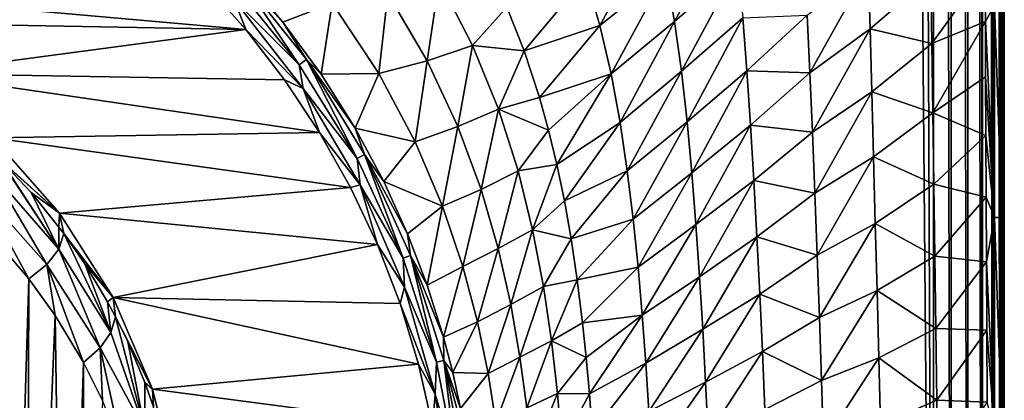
# Model space of a CAD drawing. Header units: metres. Extents: x -23 to 23, y -134 to 23.
# Tile 17 of 88: x 7.05 to 21.24, y -111.2 to -105.71. Entities that reach past the tile are written whole.
import ezdxf

# ---------------------------------------------------------------- set-up
doc = ezdxf.new("R2010")
doc.units = ezdxf.units.M
doc.layers.add('solid_509541_115_SW0003', color=7, linetype='CONTINUOUS')

msp = doc.modelspace()

# ---------------------------------------------------------------- linework, layer by layer
at = {"layer": 'solid_509541_115_SW0003'}
for points in [[(19.724436, -2.596628, 132), (20.217268, -123.999992, 132), (20.217272, 0, 132)], [(20.473284, -123.999992, 131.966675), (20.217272, 0, 132), (20.217268, -123.999992, 132)], [(20.473286, 0, 131.966675), (20.217272, 0, 132), (20.473284, -123.999992, 131.966675)], [(20.473286, 0, 131.966675), (20.473284, -123.999992, 131.966675), (20.712233, -123.999992, 131.868912)], [(20.473286, 0, 131.966675), (20.712233, -123.999992, 131.868912), (20.712234, 0, 131.868912)], [(20.712234, 0, 131.868912), (20.712233, -123.999992, 131.868912), (20.918192, -123.999992, 131.713242)], [(20.712234, 0, 131.868912), (20.918192, -123.999992, 131.713242), (20.918192, 0, 131.713242)], [(20.918192, 0, 131.713242), (20.923994, -123.999992, 131.707489), (21.077433, -123.999992, 131.510025)], [(20.918192, 0, 131.713242), (20.918192, -123.999992, 131.713242), (20.923994, -123.999992, 131.707489)], [(20.918192, 0, 131.713242), (21.077433, -123.999992, 131.510025), (21.077433, 0, 131.510025)], [(21.077433, 0, 131.510025), (21.083155, -123.999992, 131.500244), (21.179338, -123.999992, 131.272812)], [(21.077433, 0, 131.510025), (21.077433, -123.999992, 131.510025), (21.083155, -123.999992, 131.500244)], [(21.077433, 0, 131.510025), (21.179338, -123.999992, 131.272812), (21.179338, 0, 131.272812)], [(21.179338, 0, 131.272812), (21.217121, -123.999992, 131.017426), (21.217121, 0, 131.017426)], [(21.179338, 0, 131.272812), (21.183191, -123.999992, 131.25885), (21.217121, -123.999992, 131.017426)], [(21.179338, 0, 131.272812), (21.179338, -123.999992, 131.272812), (21.183191, -123.999992, 131.25885)], [(21.239952, -30.85285, 129.707092), (21.217121, 0, 131.017426), (21.217121, -123.999992, 131.017426)], [(19.724436, -2.596628, 132), (19.216677, -5.149261, 132), (20.217268, -123.999992, 132)], [(19.216677, -5.149261, 132), (-20.21727, -123.999992, 132), (20.217268, -123.999992, 132)], [(19.216677, -5.149261, 132), (18.380257, -7.613242, 132), (-20.21727, -123.999992, 132)], [(18.380257, -7.613242, 132), (17.229248, -9.947311, 132), (-20.21727, -123.999992, 132)], [(17.229248, -9.947311, 132), (15.783389, -12.111149, 132), (-20.21727, -123.999992, 132)], [(15.783389, -12.111149, 132), (14.067729, -14.067499, 132), (-20.21727, -123.999992, 132)], [(14.067729, -14.067499, 132), (12.110964, -15.783548, 132), (-20.21727, -123.999992, 132)], [(12.110964, -15.783548, 132), (9.947301, -17.229231, 132), (-20.21727, -123.999992, 132)], [(9.947301, -17.229231, 132), (7.613472, -18.380177, 132), (-20.21727, -123.999992, 132)], [(7.613472, -18.380177, 132), (5.148947, -19.216761, 132), (-20.21727, -123.999992, 132)], [(21.238661, -36.93581, 129.781235), (21.239952, -30.85285, 129.707092), (21.217121, -123.999992, 131.017426)], [(21.237926, -42.655266, 129.823303), (21.238661, -36.93581, 129.781235), (21.217121, -123.999992, 131.017426)], [(21.237677, -47.999996, 129.837677), (21.237926, -42.655266, 129.823303), (21.217121, -123.999992, 131.017426)], [(21.237677, -93.999947, 129.837677), (21.237677, -47.999996, 129.837677), (21.217121, -123.999992, 131.017426)], [(21.237623, -94.439117, 129.840698), (21.237677, -93.999947, 129.837677), (21.217121, -123.999992, 131.017426)], [(21.237471, -94.865753, 129.849487), (21.237623, -94.439117, 129.840698), (21.217121, -123.999992, 131.017426)], [(21.237421, -95.076363, 129.852402), (21.237471, -94.865753, 129.849487), (21.217121, -123.999992, 131.017426)], [(21.237473, -95.28791, 129.849442), (21.237421, -95.076363, 129.852402), (21.217121, -123.999992, 131.017426)], [(21.237566, -95.509949, 129.844025), (21.237473, -95.28791, 129.849442), (21.217121, -123.999992, 131.017426)], [(21.237631, -95.729553, 129.840347), (21.237566, -95.509949, 129.844025), (21.217121, -123.999992, 131.017426)], [(21.237747, -96.038254, 129.833664), (21.237631, -95.729553, 129.840347), (21.217121, -123.999992, 131.017426)], [(21.237951, -96.337624, 129.821976), (21.237747, -96.038254, 129.833664), (21.217121, -123.999992, 131.017426)], [(21.239046, -98.451195, 129.759048), (21.237951, -96.337624, 129.821976), (21.217121, -123.999992, 131.017426)], [(21.238766, -100.721764, 129.775131), (21.239046, -98.451195, 129.759048), (21.217121, -123.999992, 131.017426)], [(21.238537, -103.209557, 129.788284), (21.238766, -100.721764, 129.775131), (21.217121, -123.999992, 131.017426)], [(21.20583, -105.504692, 129.449783), (21.238537, -103.209557, 129.788284), (21.238552, -105.934441, 129.787476)], [(21.238552, -105.934441, 129.787476), (21.238537, -103.209557, 129.788284), (21.217121, -123.999992, 131.017426)], [(16.486006, -105.739296, 122.246132), (16.36253, -105.036346, 122.090874), (17.304169, -104.240814, 123.489075)], [(16.486006, -105.739296, 122.246132), (17.304169, -104.240814, 123.489075), (17.394821, -104.950272, 123.620651)], [(15.408568, -105.795776, 120.678413), (15.206525, -105.098122, 120.478859), (16.209185, -104.349731, 121.913239)], [(15.408568, -105.795776, 120.678413), (16.209185, -104.349731, 121.913239), (16.36253, -105.036346, 122.090874)], [(16.585693, -106.455963, 122.378769), (16.486006, -105.739296, 122.246132), (17.394821, -104.950272, 123.620651)], [(16.585693, -106.455963, 122.378769), (17.394821, -104.950272, 123.620651), (17.46876, -105.687332, 123.731926)], [(18.436535, -106.4795, 125.196747), (18.397106, -105.64991, 125.139236), (19.278513, -104.968491, 126.452713)], [(18.436535, -106.4795, 125.196747), (19.278513, -104.968491, 126.452713), (19.304453, -105.843849, 126.491562)], [(19.304453, -105.843849, 126.491562), (19.278513, -104.968491, 126.452713), (20.179758, -105.088326, 127.772041)], [(20.193661, -106.05584, 127.787933), (20.179758, -105.088326, 127.772041), (20.966349, -104.986977, 128.901199)], [(20.193661, -106.05584, 127.787933), (20.966349, -104.986977, 128.901199), (20.967455, -105.738029, 128.901443)], [(21.097332, -105.504059, 129.126541), (20.967455, -105.738029, 128.901443), (20.966349, -104.986977, 128.901199)], [(10.175216, -105.026802, 115.322014), (11.074463, -106.363434, 115.577736), (10.073412, -105.11972, 115.247879)], [(10.141359, -105.422607, 115.266594), (10.073412, -105.11972, 115.247879), (11.074463, -106.363434, 115.577736)], [(10.175216, -105.026802, 115.322014), (10.242654, -105.044571, 115.36367), (10.840636, -105.748581, 115.557495)], [(10.175216, -105.026802, 115.322014), (10.840636, -105.748581, 115.557495), (11.181159, -106.288429, 115.652634)], [(10.175216, -105.026802, 115.322014), (11.181159, -106.288429, 115.652634), (11.074463, -106.363434, 115.577736)], [(10.840636, -105.748581, 115.557495), (10.242654, -105.044571, 115.36367), (11.553625, -105.473671, 116.297112)], [(12.922994, -106.306023, 117.42392), (12.352423, -105.333145, 117.108208), (13.092979, -105.14801, 117.928543)], [(12.922994, -106.306023, 117.42392), (13.092979, -105.14801, 117.928543), (13.57679, -106.085289, 118.240738)], [(13.57679, -106.085289, 118.240738), (13.092979, -105.14801, 117.928543), (14.069334, -105.533775, 118.956192)], [(14.318476, -106.16172, 119.154205), (14.069334, -105.533775, 118.956192), (15.206525, -105.098122, 120.478859)], [(14.318476, -106.16172, 119.154205), (15.206525, -105.098122, 120.478859), (15.408568, -105.795776, 120.678413)], [(15.570874, -106.495804, 120.854645), (15.408568, -105.795776, 120.678413), (16.36253, -105.036346, 122.090874)], [(15.570874, -106.495804, 120.854645), (16.36253, -105.036346, 122.090874), (16.486006, -105.739296, 122.246132)], [(19.304453, -105.843849, 126.491562), (20.179758, -105.088326, 127.772041), (20.193661, -106.05584, 127.787933)], [(2.911768, -105.196587, 115.18499), (9.69511, -105.166496, 115.176926), (10.307411, -105.852974, 115.36087)], [(4.277817, -105.743111, 115.331429), (2.911768, -105.196587, 115.18499), (10.307411, -105.852974, 115.36087)], [(10.141359, -105.422607, 115.266594), (10.307411, -105.852974, 115.36087), (9.69511, -105.166496, 115.176926)], [(11.134945, -106.704117, 115.60907), (10.307411, -105.852974, 115.36087), (10.141359, -105.422607, 115.266594)], [(11.134945, -106.704117, 115.60907), (10.141359, -105.422607, 115.266594), (11.074463, -106.363434, 115.577736)], [(12.352423, -105.333145, 117.108208), (12.224862, -106.487549, 116.607483), (11.553625, -105.473671, 116.297112)], [(12.922994, -106.306023, 117.42392), (12.224862, -106.487549, 116.607483), (12.352423, -105.333145, 117.108208)], [(11.391528, -106.498909, 115.764328), (10.840636, -105.748581, 115.557495), (11.553625, -105.473671, 116.297112)], [(11.391528, -106.498909, 115.764328), (11.553625, -105.473671, 116.297112), (12.224862, -106.487549, 116.607483)], [(13.57679, -106.085289, 118.240738), (14.069334, -105.533775, 118.956192), (14.318476, -106.16172, 119.154205)], [(21.097332, -105.504059, 129.126541), (21.097542, -108.564003, 129.114426), (20.967455, -105.738029, 128.901443)], [(21.206041, -108.565781, 129.437668), (21.097542, -108.564003, 129.114426), (21.097332, -105.504059, 129.126541)], [(21.20583, -105.504692, 129.449783), (21.206041, -108.565781, 129.437668), (21.097332, -105.504059, 129.126541)], [(21.20583, -105.504692, 129.449783), (21.238552, -105.934441, 129.787476), (21.206041, -108.565781, 129.437668)], [(16.667162, -107.184143, 122.489502), (16.585693, -106.455963, 122.378769), (17.46876, -105.687332, 123.731926)], [(16.667162, -107.184143, 122.489502), (17.46876, -105.687332, 123.731926), (17.530367, -106.448914, 123.823593)], [(17.530367, -106.448914, 123.823593), (17.46876, -105.687332, 123.731926), (18.397106, -105.64991, 125.139236)], [(17.530367, -106.448914, 123.823593), (18.397106, -105.64991, 125.139236), (18.436535, -106.4795, 125.196747)], [(5.538721, -106.489479, 115.531418), (4.277817, -105.743111, 115.331429), (10.307411, -105.852974, 115.36087)], [(5.538721, -106.489479, 115.531418), (10.307411, -105.852974, 115.36087), (10.866887, -106.578918, 115.555382)], [(11.134945, -106.704117, 115.60907), (10.866887, -106.578918, 115.555382), (10.307411, -105.852974, 115.36087)], [(11.181159, -106.288429, 115.652634), (10.840636, -105.748581, 115.557495), (11.391528, -106.498909, 115.764328)], [(14.5401, -106.833237, 119.349388), (14.318476, -106.16172, 119.154205), (15.408568, -105.795776, 120.678413)], [(14.5401, -106.833237, 119.349388), (15.408568, -105.795776, 120.678413), (15.570874, -106.495804, 120.854645)], [(15.700835, -107.19545, 121.007088), (15.570874, -106.495804, 120.854645), (16.486006, -105.739296, 122.246132)], [(15.700835, -107.19545, 121.007088), (16.486006, -105.739296, 122.246132), (16.585693, -106.455963, 122.378769)], [(18.473072, -107.336349, 125.240486), (18.436535, -106.4795, 125.196747), (19.304453, -105.843849, 126.491562)], [(18.473072, -107.336349, 125.240486), (19.304453, -105.843849, 126.491562), (19.329609, -106.754723, 126.520439)], [(19.329609, -106.754723, 126.520439), (19.304453, -105.843849, 126.491562), (20.193661, -106.05584, 127.787933)], [(20.208103, -107.057999, 127.798767), (20.193661, -106.05584, 127.787933), (20.967455, -105.738029, 128.901443)], [(20.208103, -107.057999, 127.798767), (20.967455, -105.738029, 128.901443), (20.969612, -106.53595, 128.902161)], [(21.097542, -108.564003, 129.114426), (20.969612, -106.53595, 128.902161), (20.967455, -105.738029, 128.901443)], [(21.206041, -108.565781, 129.437668), (21.238552, -105.934441, 129.787476), (21.238781, -108.913422, 129.774338)], [(21.238781, -108.913422, 129.774338), (21.238552, -105.934441, 129.787476), (21.217121, -123.999992, 131.017426)], [(13.364902, -107.254387, 117.713539), (12.922994, -106.306023, 117.42392), (13.57679, -106.085289, 118.240738)], [(13.364902, -107.254387, 117.713539), (13.57679, -106.085289, 118.240738), (13.94992, -107.00502, 118.522461)], [(13.94992, -107.00502, 118.522461), (13.57679, -106.085289, 118.240738), (14.318476, -106.16172, 119.154205)], [(19.329609, -106.754723, 126.520439), (20.193661, -106.05584, 127.787933), (20.208103, -107.057999, 127.798767)], [(11.181159, -106.288429, 115.652634), (11.91098, -107.714386, 115.936127), (11.074463, -106.363434, 115.577736)], [(11.181159, -106.288429, 115.652634), (11.391528, -106.498909, 115.764328), (11.880972, -107.275749, 115.978615)], [(11.181159, -106.288429, 115.652634), (11.880972, -107.275749, 115.978615), (12.019527, -107.657387, 116.011566)], [(11.181159, -106.288429, 115.652634), (12.019527, -107.657387, 116.011566), (11.91098, -107.714386, 115.936127)], [(13.94992, -107.00502, 118.522461), (14.318476, -106.16172, 119.154205), (14.5401, -106.833237, 119.349388)], [(11.134945, -106.704117, 115.60907), (11.074463, -106.363434, 115.577736), (11.91098, -107.714386, 115.936127)], [(12.922994, -106.306023, 117.42392), (12.747488, -107.472061, 116.89817), (12.224862, -106.487549, 116.607483)], [(13.364902, -107.254387, 117.713539), (12.747488, -107.472061, 116.89817), (12.922994, -106.306023, 117.42392)], [(5.538721, -106.489479, 115.531418), (10.866887, -106.578918, 115.555382), (11.370594, -107.340172, 115.759361)], [(6.66297, -107.416977, 115.779945), (5.538721, -106.489479, 115.531418), (11.370594, -107.340172, 115.759361)], [(11.134945, -106.704117, 115.60907), (11.370594, -107.340172, 115.759361), (10.866887, -106.578918, 115.555382)], [(11.880972, -107.275749, 115.978615), (11.391528, -106.498909, 115.764328), (12.224862, -106.487549, 116.607483)], [(11.880972, -107.275749, 115.978615), (12.224862, -106.487549, 116.607483), (12.747488, -107.472061, 116.89817)], [(14.67188, -107.305328, 119.475853), (14.5401, -106.833237, 119.349388), (15.570874, -106.495804, 120.854645)], [(14.791877, -107.802261, 119.59903), (14.67188, -107.305328, 119.475853), (15.570874, -106.495804, 120.854645)], [(14.791877, -107.802261, 119.59903), (15.570874, -106.495804, 120.854645), (15.700835, -107.19545, 121.007088)], [(15.80534, -107.893242, 121.136391), (15.700835, -107.19545, 121.007088), (16.585693, -106.455963, 122.378769)], [(15.80534, -107.893242, 121.136391), (16.585693, -106.455963, 122.378769), (16.667162, -107.184143, 122.489502)], [(16.735258, -107.921967, 122.579872), (16.667162, -107.184143, 122.489502), (17.530367, -106.448914, 123.823593)], [(16.735258, -107.921967, 122.579872), (17.530367, -106.448914, 123.823593), (17.583378, -107.231628, 123.897034)], [(17.583378, -107.231628, 123.897034), (17.530367, -106.448914, 123.823593), (18.436535, -106.4795, 125.196747)], [(17.583378, -107.231628, 123.897034), (18.436535, -106.4795, 125.196747), (18.473072, -107.336349, 125.240486)], [(20.208103, -107.057999, 127.798767), (20.969612, -106.53595, 128.902161), (20.972881, -107.380775, 128.903442)], [(21.097542, -108.564003, 129.114426), (20.972881, -107.380775, 128.903442), (20.969612, -106.53595, 128.902161)], [(11.955409, -108.094719, 115.980743), (11.370594, -107.340172, 115.759361), (11.134945, -106.704117, 115.60907)], [(11.955409, -108.094719, 115.980743), (11.134945, -106.704117, 115.60907), (11.91098, -107.714386, 115.936127)], [(13.94992, -107.00502, 118.522461), (14.5401, -106.833237, 119.349388), (14.67188, -107.305328, 119.475853)], [(18.508099, -108.214409, 125.272324), (18.473072, -107.336349, 125.240486), (19.329609, -106.754723, 126.520439)], [(18.508099, -108.214409, 125.272324), (19.329609, -106.754723, 126.520439), (19.354761, -107.692871, 126.540688)], [(19.354761, -107.692871, 126.540688), (19.329609, -106.754723, 126.520439), (20.208103, -107.057999, 127.798767)], [(13.698621, -108.160065, 117.971001), (13.364902, -107.254387, 117.713539), (13.94992, -107.00502, 118.522461)], [(13.698621, -108.160065, 117.971001), (13.94992, -107.00502, 118.522461), (14.231474, -107.893211, 118.768761)], [(14.231474, -107.893211, 118.768761), (13.94992, -107.00502, 118.522461), (14.67188, -107.305328, 119.475853)], [(19.354761, -107.692871, 126.540688), (20.208103, -107.057999, 127.798767), (20.223154, -108.08387, 127.805389)], [(20.223154, -108.08387, 127.805389), (20.208103, -107.057999, 127.798767), (20.972881, -107.380775, 128.903442)], [(12.29527, -108.046455, 116.191208), (11.880972, -107.275749, 115.978615), (12.747488, -107.472061, 116.89817)], [(12.019527, -107.657387, 116.011566), (11.880972, -107.275749, 115.978615), (12.29527, -108.046455, 116.191208)], [(13.364902, -107.254387, 117.713539), (13.143035, -108.403587, 117.161919), (12.747488, -107.472061, 116.89817)], [(13.698621, -108.160065, 117.971001), (13.143035, -108.403587, 117.161919), (13.364902, -107.254387, 117.713539)], [(14.899845, -108.324509, 119.717232), (14.791877, -107.802261, 119.59903), (15.700835, -107.19545, 121.007088)], [(14.899845, -108.324509, 119.717232), (15.700835, -107.19545, 121.007088), (15.80534, -107.893242, 121.136391)], [(15.890492, -108.588753, 121.244148), (15.80534, -107.893242, 121.136391), (16.667162, -107.184143, 122.489502)], [(15.890492, -108.588753, 121.244148), (16.667162, -107.184143, 122.489502), (16.735258, -107.921967, 122.579872)], [(16.793882, -108.667809, 122.652023), (16.735258, -107.921967, 122.579872), (17.583378, -107.231628, 123.897034)], [(16.793882, -108.667809, 122.652023), (17.583378, -107.231628, 123.897034), (17.630724, -108.031868, 123.95414)], [(17.630724, -108.031868, 123.95414), (17.583378, -107.231628, 123.897034), (18.473072, -107.336349, 125.240486)], [(6.66297, -107.416977, 115.779945), (11.370594, -107.340172, 115.759361), (11.81659, -108.133057, 115.971817)], [(7.623193, -108.502922, 116.070915), (6.66297, -107.416977, 115.779945), (11.81659, -108.133057, 115.971817)], [(6.753714, -107.718048, 115.011696), (6.66297, -107.416977, 115.779945), (7.623193, -108.502922, 116.070915)], [(11.955409, -108.094719, 115.980743), (11.81659, -108.133057, 115.971817), (11.370594, -107.340172, 115.759361)], [(14.231474, -107.893211, 118.768761), (14.67188, -107.305328, 119.475853), (14.791877, -107.802261, 119.59903)], [(17.630724, -108.031868, 123.95414), (18.473072, -107.336349, 125.240486), (18.508099, -108.214409, 125.272324)], [(20.223154, -108.08387, 127.805389), (20.972881, -107.380775, 128.903442), (20.977175, -108.27224, 128.905212)], [(21.097542, -108.564003, 129.114426), (20.977175, -108.27224, 128.905212), (20.972881, -107.380775, 128.903442)], [(12.29527, -108.046455, 116.191208), (12.747488, -107.472061, 116.89817), (13.143035, -108.403587, 117.161919)], [(7.610879, -109.020592, 114.460739), (6.672565, -107.944878, 114.170471), (6.753714, -107.718048, 115.011696)], [(6.787425, -107.751694, 115.020714), (6.753714, -107.718048, 115.011696), (7.623193, -108.502922, 116.070915)], [(7.610879, -109.020592, 114.460739), (6.753714, -107.718048, 115.011696), (6.787425, -107.751694, 115.020714)], [(12.019527, -107.657387, 116.011566), (12.573532, -109.151161, 116.317741), (11.91098, -107.714386, 115.936127)], [(11.955409, -108.094719, 115.980743), (11.91098, -107.714386, 115.936127), (12.573532, -109.151161, 116.317741)], [(12.019527, -107.657387, 116.011566), (12.29527, -108.046455, 116.191208), (12.639297, -108.801041, 116.399162)], [(12.019527, -107.657387, 116.011566), (12.639297, -108.801041, 116.399162), (12.681574, -109.111328, 116.393791)], [(12.019527, -107.657387, 116.011566), (12.681574, -109.111328, 116.393791), (12.573532, -109.151161, 116.317741)], [(18.542215, -109.107437, 125.294289), (18.508099, -108.214409, 125.272324), (19.354761, -107.692871, 126.540688)], [(18.542215, -109.107437, 125.294289), (19.354761, -107.692871, 126.540688), (19.380142, -108.649773, 126.553795)], [(19.380142, -108.649773, 126.553795), (19.354761, -107.692871, 126.540688), (20.223154, -108.08387, 127.805389)], [(7.211496, -108.206749, 115.142639), (6.787425, -107.751694, 115.020714), (7.623193, -108.502922, 116.070915)], [(7.610879, -109.020592, 114.460739), (6.787425, -107.751694, 115.020714), (7.211496, -108.206749, 115.142639)], [(14.440804, -108.744003, 118.978409), (14.231474, -107.893211, 118.768761), (14.791877, -107.802261, 119.59903)], [(14.440804, -108.744003, 118.978409), (14.791877, -107.802261, 119.59903), (14.899845, -108.324509, 119.717232)], [(7.440731, -109.241982, 113.634499), (6.478205, -108.165703, 113.346336), (6.672565, -107.944878, 114.170471)], [(7.610879, -109.020592, 114.460739), (7.440731, -109.241982, 113.634499), (6.672565, -107.944878, 114.170471)], [(13.945701, -109.014893, 118.194122), (13.698621, -108.160065, 117.971001), (14.231474, -107.893211, 118.768761)], [(13.945701, -109.014893, 118.194122), (14.231474, -107.893211, 118.768761), (14.440804, -108.744003, 118.978409)], [(14.996183, -108.873886, 119.829086), (14.899845, -108.324509, 119.717232), (15.80534, -107.893242, 121.136391)], [(14.996183, -108.873886, 119.829086), (15.80534, -107.893242, 121.136391), (15.890492, -108.588753, 121.244148)], [(15.961332, -109.282318, 121.332649), (15.890492, -108.588753, 121.244148), (16.735258, -107.921967, 122.579872)], [(15.961332, -109.282318, 121.332649), (16.735258, -107.921967, 122.579872), (16.793882, -108.667809, 122.652023)], [(7.623193, -108.502922, 116.070915), (11.81659, -108.133057, 115.971817), (12.204417, -108.955551, 116.1922)], [(11.955409, -108.094719, 115.980743), (12.204417, -108.955551, 116.1922), (11.81659, -108.133057, 115.971817)], [(12.592441, -109.571899, 116.375717), (12.204417, -108.955551, 116.1922), (11.955409, -108.094719, 115.980743)], [(12.592441, -109.571899, 116.375717), (11.955409, -108.094719, 115.980743), (12.573532, -109.151161, 116.317741)], [(12.639297, -108.801041, 116.399162), (12.29527, -108.046455, 116.191208), (13.143035, -108.403587, 117.161919)], [(16.845785, -109.420197, 122.708542), (16.793882, -108.667809, 122.652023), (17.630724, -108.031868, 123.95414)], [(16.845785, -109.420197, 122.708542), (17.630724, -108.031868, 123.95414), (17.674381, -108.845871, 123.997185)], [(17.674381, -108.845871, 123.997185), (17.630724, -108.031868, 123.95414), (18.508099, -108.214409, 125.272324)], [(19.380142, -108.649773, 126.553795), (20.223154, -108.08387, 127.805389), (20.238626, -109.122719, 127.808678)], [(20.238626, -109.122719, 127.808678), (20.223154, -108.08387, 127.805389), (20.977175, -108.27224, 128.905212)], [(7.177814, -109.449219, 112.846596), (6.68509, -108.871933, 112.698776), (6.478205, -108.165703, 113.346336)], [(7.440731, -109.241982, 113.634499), (7.177814, -109.449219, 112.846596), (6.478205, -108.165703, 113.346336)], [(7.614234, -108.703247, 115.275673), (7.211496, -108.206749, 115.142639), (7.623193, -108.502922, 116.070915)], [(7.610879, -109.020592, 114.460739), (7.211496, -108.206749, 115.142639), (7.614234, -108.703247, 115.275673)], [(13.698621, -108.160065, 117.971001), (13.435344, -109.270432, 117.395416), (13.143035, -108.403587, 117.161919)], [(13.945701, -109.014893, 118.194122), (13.435344, -109.270432, 117.395416), (13.698621, -108.160065, 117.971001)], [(17.674381, -108.845871, 123.997185), (18.508099, -108.214409, 125.272324), (18.542215, -109.107437, 125.294289)], [(20.238626, -109.122719, 127.808678), (20.977175, -108.27224, 128.905212), (20.982416, -109.204529, 128.907532)], [(21.097542, -108.564003, 129.114426), (20.982416, -109.204529, 128.907532), (20.977175, -108.27224, 128.905212)], [(12.922579, -109.542244, 116.602905), (12.639297, -108.801041, 116.399162), (13.143035, -108.403587, 117.161919)], [(12.922579, -109.542244, 116.602905), (13.143035, -108.403587, 117.161919), (13.435344, -109.270432, 117.395416)], [(14.440804, -108.744003, 118.978409), (14.899845, -108.324509, 119.717232), (14.996183, -108.873886, 119.829086)], [(7.683172, -108.795799, 115.300476), (7.614234, -108.703247, 115.275673), (7.623193, -108.502922, 116.070915)], [(8.395885, -109.720863, 116.397263), (7.623193, -108.502922, 116.070915), (12.204417, -108.955551, 116.1922)], [(7.683172, -108.795799, 115.300476), (7.623193, -108.502922, 116.070915), (8.395885, -109.720863, 116.397263)], [(21.097542, -108.564003, 129.114426), (21.097874, -111.62484, 129.095413), (20.982416, -109.204529, 128.907532)], [(21.206371, -111.626907, 129.418655), (21.097874, -111.62484, 129.095413), (21.097542, -108.564003, 129.114426)], [(21.206041, -108.565781, 129.437668), (21.206371, -111.626907, 129.418655), (21.097542, -108.564003, 129.114426)], [(21.206041, -108.565781, 129.437668), (21.238781, -108.913422, 129.774338), (21.238947, -110.501495, 129.76474)], [(21.206041, -108.565781, 129.437668), (21.238947, -110.501495, 129.76474), (21.206371, -111.626907, 129.418655)], [(7.610879, -109.020592, 114.460739), (7.614234, -108.703247, 115.275673), (7.683172, -108.795799, 115.300476)], [(15.082969, -109.462311, 119.934944), (14.996183, -108.873886, 119.829086), (15.890492, -108.588753, 121.244148)], [(15.082969, -109.462311, 119.934944), (15.890492, -108.588753, 121.244148), (15.961332, -109.282318, 121.332649)], [(16.021566, -109.974777, 121.404694), (15.961332, -109.282318, 121.332649), (16.793882, -108.667809, 122.652023)], [(16.021566, -109.974777, 121.404694), (16.793882, -108.667809, 122.652023), (16.845785, -109.420197, 122.708542)], [(18.575348, -110.009331, 125.308495), (18.542215, -109.107437, 125.294289), (19.380142, -108.649773, 126.553795)], [(18.575348, -110.009331, 125.308495), (19.380142, -108.649773, 126.553795), (19.405539, -109.617119, 126.561256)], [(19.405539, -109.617119, 126.561256), (19.380142, -108.649773, 126.553795), (20.238626, -109.122719, 127.808678)], [(8.363265, -110.221596, 114.782188), (7.610879, -109.020592, 114.460739), (7.683172, -108.795799, 115.300476)], [(7.984354, -109.231583, 115.417244), (7.683172, -108.795799, 115.300476), (8.395885, -109.720863, 116.397263)], [(8.363265, -110.221596, 114.782188), (7.683172, -108.795799, 115.300476), (7.984354, -109.231583, 115.417244)], [(12.681574, -109.111328, 116.393791), (12.639297, -108.801041, 116.399162), (12.922579, -109.542244, 116.602905)], [(14.126497, -109.819626, 118.384224), (13.945701, -109.014893, 118.194122), (14.440804, -108.744003, 118.978409)], [(14.126497, -109.819626, 118.384224), (14.440804, -108.744003, 118.978409), (14.595763, -109.558388, 119.153389)], [(14.595763, -109.558388, 119.153389), (14.440804, -108.744003, 118.978409), (14.996183, -108.873886, 119.829086)], [(16.892492, -110.177765, 122.752274), (16.845785, -109.420197, 122.708542), (17.674381, -108.845871, 123.997185)], [(16.892492, -110.177765, 122.752274), (17.674381, -108.845871, 123.997185), (17.715324, -109.669861, 124.028664)], [(17.715324, -109.669861, 124.028664), (17.674381, -108.845871, 123.997185), (18.542215, -109.107437, 125.294289)], [(6.850163, -120.361488, 115.640694), (6.68509, -108.871933, 112.698776), (7.177814, -109.449219, 112.846596)], [(8.395885, -109.720863, 116.397263), (12.204417, -108.955551, 116.1922), (12.532263, -109.806137, 116.420113)], [(12.592441, -109.571899, 116.375717), (12.532263, -109.806137, 116.420113), (12.204417, -108.955551, 116.1922)], [(14.595763, -109.558388, 119.153389), (14.996183, -108.873886, 119.829086), (15.082969, -109.462311, 119.934944)], [(21.238947, -110.501495, 129.76474), (21.238781, -108.913422, 129.774338), (21.217121, -123.999992, 131.017426)], [(8.208069, -110.443672, 113.953392), (7.440731, -109.241982, 113.634499), (7.610879, -109.020592, 114.460739)], [(8.363265, -110.221596, 114.782188), (8.208069, -110.443672, 113.953392), (7.610879, -109.020592, 114.460739)], [(12.681574, -109.111328, 116.393791), (13.054772, -110.652771, 116.717606), (12.573532, -109.151161, 116.317741)], [(12.681574, -109.111328, 116.393791), (12.922579, -109.542244, 116.602905), (13.156826, -110.289886, 116.807426)], [(12.681574, -109.111328, 116.393791), (13.156826, -110.289886, 116.807426), (13.161168, -110.628723, 116.79496)], [(12.681574, -109.111328, 116.393791), (13.161168, -110.628723, 116.79496), (13.054772, -110.652771, 116.717606)], [(13.945701, -109.014893, 118.194122), (13.647513, -110.072258, 117.599121), (13.435344, -109.270432, 117.395416)], [(14.126497, -109.819626, 118.384224), (13.647513, -110.072258, 117.599121), (13.945701, -109.014893, 118.194122)], [(17.715324, -109.669861, 124.028664), (18.542215, -109.107437, 125.294289), (18.575348, -110.009331, 125.308495)], [(19.405539, -109.617119, 126.561256), (20.238626, -109.122719, 127.808678), (20.254141, -110.164619, 127.809486)], [(20.254141, -110.164619, 127.809486), (20.238626, -109.122719, 127.808678), (20.982416, -109.204529, 128.907532)], [(7.559002, -109.976669, 112.981651), (7.177814, -109.449219, 112.846596), (7.440731, -109.241982, 113.634499)], [(7.96834, -110.655792, 113.15554), (7.559002, -109.976669, 112.981651), (7.440731, -109.241982, 113.634499)], [(8.208069, -110.443672, 113.953392), (7.96834, -110.655792, 113.15554), (7.440731, -109.241982, 113.634499)], [(8.31502, -109.783241, 115.565056), (7.984354, -109.231583, 115.417244), (8.395885, -109.720863, 116.397263)], [(8.363265, -110.221596, 114.782188), (7.984354, -109.231583, 115.417244), (8.31502, -109.783241, 115.565056)], [(12.592441, -109.571899, 116.375717), (12.573532, -109.151161, 116.317741), (13.054772, -110.652771, 116.717606)], [(13.156826, -110.289886, 116.807426), (12.922579, -109.542244, 116.602905), (13.435344, -109.270432, 117.395416)], [(13.156826, -110.289886, 116.807426), (13.435344, -109.270432, 117.395416), (13.647513, -110.072258, 117.599121)], [(20.254141, -110.164619, 127.809486), (20.982416, -109.204529, 128.907532), (20.988436, -110.188553, 128.910294)], [(21.097874, -111.62484, 129.095413), (20.988436, -110.188553, 128.910294), (20.982416, -109.204529, 128.907532)], [(15.159923, -110.086624, 120.03241), (15.082969, -109.462311, 119.934944), (15.961332, -109.282318, 121.332649)], [(15.159923, -110.086624, 120.03241), (15.961332, -109.282318, 121.332649), (16.021566, -109.974777, 121.404694)], [(16.073444, -110.667221, 121.463379), (16.021566, -109.974777, 121.404694), (16.845785, -109.420197, 122.708542)], [(16.073444, -110.667221, 121.463379), (16.845785, -109.420197, 122.708542), (16.892492, -110.177765, 122.752274)], [(6.850163, -120.361488, 115.640694), (7.177814, -109.449219, 112.846596), (7.14819, -120.004593, 115.549309)], [(7.14819, -120.004593, 115.549309), (7.177814, -109.449219, 112.846596), (7.559002, -109.976669, 112.981651)], [(14.258641, -110.581635, 118.545273), (14.126497, -109.819626, 118.384224), (14.595763, -109.558388, 119.153389)], [(14.258641, -110.581635, 118.545273), (14.595763, -109.558388, 119.153389), (14.711425, -110.342339, 119.298065)], [(14.711425, -110.342339, 119.298065), (14.595763, -109.558388, 119.153389), (15.082969, -109.462311, 119.934944)], [(14.711425, -110.342339, 119.298065), (15.082969, -109.462311, 119.934944), (15.159923, -110.086624, 120.03241)], [(13.036791, -111.11338, 116.788208), (12.532263, -109.806137, 116.420113), (12.592441, -109.571899, 116.375717)], [(13.036791, -111.11338, 116.788208), (12.592441, -109.571899, 116.375717), (13.054772, -110.652771, 116.717606)], [(16.934469, -110.939224, 122.786148), (16.892492, -110.177765, 122.752274), (17.715324, -109.669861, 124.028664)], [(16.934469, -110.939224, 122.786148), (17.715324, -109.669861, 124.028664), (17.753672, -110.500145, 124.051132)], [(17.753672, -110.500145, 124.051132), (17.715324, -109.669861, 124.028664), (18.575348, -110.009331, 125.308495)], [(18.606897, -110.914406, 125.317017), (18.575348, -110.009331, 125.308495), (19.405539, -109.617119, 126.561256)], [(18.606897, -110.914406, 125.317017), (19.405539, -109.617119, 126.561256), (19.430384, -110.587196, 126.564568)], [(19.430384, -110.587196, 126.564568), (19.405539, -109.617119, 126.561256), (20.254141, -110.164619, 127.809486)], [(8.429045, -109.996567, 115.622215), (8.31502, -109.783241, 115.565056), (8.395885, -109.720863, 116.397263)], [(8.363265, -110.221596, 114.782188), (8.31502, -109.783241, 115.565056), (8.429045, -109.996567, 115.622215)], [(8.395885, -109.720863, 116.397263), (12.532263, -109.806137, 116.420113), (12.797578, -110.68145, 116.654655)], [(8.961694, -111.040359, 116.750824), (8.395885, -109.720863, 116.397263), (12.797578, -110.68145, 116.654655)], [(8.429045, -109.996567, 115.622215), (8.395885, -109.720863, 116.397263), (8.961694, -111.040359, 116.750824)], [(13.036791, -111.11338, 116.788208), (12.797578, -110.68145, 116.654655), (12.532263, -109.806137, 116.420113)], [(14.126497, -109.819626, 118.384224), (13.800069, -110.817368, 117.776398), (13.647513, -110.072258, 117.599121)], [(14.258641, -110.581635, 118.545273), (13.800069, -110.817368, 117.776398), (14.126497, -109.819626, 118.384224)], [(7.14819, -120.004593, 115.549309), (7.559002, -109.976669, 112.981651), (7.693207, -119.231598, 115.351387)], [(7.693207, -119.231598, 115.351387), (7.559002, -109.976669, 112.981651), (7.96834, -110.655792, 113.15554)], [(15.21184, -110.582123, 120.099922), (15.159923, -110.086624, 120.03241), (16.021566, -109.974777, 121.404694)], [(15.259334, -111.108833, 120.16349), (15.21184, -110.582123, 120.099922), (16.021566, -109.974777, 121.404694)], [(15.259334, -111.108833, 120.16349), (16.021566, -109.974777, 121.404694), (16.073444, -110.667221, 121.463379)], [(8.850608, -111.631447, 114.709267), (8.363265, -110.221596, 114.782188), (8.429045, -109.996567, 115.622215)], [(8.604531, -110.355103, 115.718285), (8.429045, -109.996567, 115.622215), (8.961694, -111.040359, 116.750824)], [(8.850608, -111.631447, 114.709267), (8.429045, -109.996567, 115.622215), (8.604531, -110.355103, 115.718285)], [(13.288787, -110.80056, 116.946373), (13.156826, -110.289886, 116.807426), (13.647513, -110.072258, 117.599121)], [(13.288787, -110.80056, 116.946373), (13.647513, -110.072258, 117.599121), (13.800069, -110.817368, 117.776398)], [(14.711425, -110.342339, 119.298065), (15.159923, -110.086624, 120.03241), (15.21184, -110.582123, 120.099922)], [(17.753672, -110.500145, 124.051132), (18.575348, -110.009331, 125.308495), (18.606897, -110.914406, 125.317017)], [(8.850608, -111.631447, 114.709267), (8.208069, -110.443672, 113.953392), (8.363265, -110.221596, 114.782188)], [(16.117933, -111.360817, 121.511887), (16.073444, -110.667221, 121.463379), (16.892492, -110.177765, 122.752274)], [(16.117933, -111.360817, 121.511887), (16.892492, -110.177765, 122.752274), (16.934469, -110.939224, 122.786148)], [(19.430384, -110.587196, 126.564568), (20.254141, -110.164619, 127.809486), (20.269178, -111.201012, 127.808601)], [(20.269178, -111.201012, 127.808601), (20.254141, -110.164619, 127.809486), (20.988436, -110.188553, 128.910294)], [(20.269178, -111.201012, 127.808601), (20.988436, -110.188553, 128.910294), (20.995079, -111.226898, 128.913498)], [(21.097874, -111.62484, 129.095413), (20.995079, -111.226898, 128.913498), (20.988436, -110.188553, 128.910294)], [(8.851992, -110.945213, 115.876396), (8.604531, -110.355103, 115.718285), (8.961694, -111.040359, 116.750824)], [(8.850608, -111.631447, 114.709267), (8.604531, -110.355103, 115.718285), (8.851992, -110.945213, 115.876396)], [(13.161168, -110.628723, 116.79496), (13.156826, -110.289886, 116.807426), (13.288787, -110.80056, 116.946373)], [(14.355574, -111.312523, 118.682983), (14.258641, -110.581635, 118.545273), (14.711425, -110.342339, 119.298065)], [(14.355574, -111.312523, 118.682983), (14.711425, -110.342339, 119.298065), (14.798826, -111.104942, 119.418358)], [(14.798826, -111.104942, 119.418358), (14.711425, -110.342339, 119.298065), (15.21184, -110.582123, 120.099922)], [(8.240088, -111.202782, 113.295593), (7.96834, -110.655792, 113.15554), (8.208069, -110.443672, 113.953392)], [(8.539981, -111.957748, 113.488907), (8.240088, -111.202782, 113.295593), (8.208069, -110.443672, 113.953392)], [(8.850608, -111.631447, 114.709267), (8.539981, -111.957748, 113.488907), (8.208069, -110.443672, 113.953392)], [(16.971344, -111.703293, 122.813034), (16.934469, -110.939224, 122.786148), (17.753672, -110.500145, 124.051132)], [(16.971344, -111.703293, 122.813034), (17.753672, -110.500145, 124.051132), (17.788872, -111.333252, 124.067101)], [(17.788872, -111.333252, 124.067101), (17.753672, -110.500145, 124.051132), (18.606897, -110.914406, 125.317017)], [(21.206371, -111.626907, 129.418655), (21.238947, -110.501495, 129.76474), (21.239138, -112.154495, 129.753799)], [(21.239138, -112.154495, 129.753799), (21.238947, -110.501495, 129.76474), (21.217121, -123.999992, 131.017426)], [(7.693207, -119.231598, 115.351387), (7.96834, -110.655792, 113.15554), (7.947845, -118.797638, 115.240265)], [(7.947845, -118.797638, 115.240265), (7.96834, -110.655792, 113.15554), (8.240088, -111.202782, 113.295593)], [(8.961694, -111.040359, 116.750824), (12.797578, -110.68145, 116.654655), (12.998631, -111.57692, 116.894592)], [(13.036791, -111.11338, 116.788208), (12.998631, -111.57692, 116.894592), (12.797578, -110.68145, 116.654655)], [(13.036791, -111.11338, 116.788208), (13.054772, -110.652771, 116.717606), (13.353607, -112.196823, 117.130875)], [(13.161168, -110.628723, 116.79496), (13.353607, -112.196823, 117.130875), (13.054772, -110.652771, 116.717606)], [(13.161168, -110.628723, 116.79496), (13.288787, -110.80056, 116.946373), (13.400902, -111.319733, 117.0867)], [(13.161168, -110.628723, 116.79496), (13.400902, -111.319733, 117.0867), (13.494024, -111.852081, 117.229469)], [(13.161168, -110.628723, 116.79496), (13.494024, -111.852081, 117.229469), (13.459293, -112.186043, 117.211319)], [(13.161168, -110.628723, 116.79496), (13.459293, -112.186043, 117.211319), (13.353607, -112.196823, 117.130875)], [(14.258641, -110.581635, 118.545273), (13.909245, -111.519806, 117.932556), (13.800069, -110.817368, 117.776398)], [(14.355574, -111.312523, 118.682983), (13.909245, -111.519806, 117.932556), (14.258641, -110.581635, 118.545273)], [(14.798826, -111.104942, 119.418358), (15.21184, -110.582123, 120.099922), (15.259334, -111.108833, 120.16349)], [(15.301429, -111.663673, 120.223022), (15.259334, -111.108833, 120.16349), (16.073444, -110.667221, 121.463379)], [(15.301429, -111.663673, 120.223022), (16.073444, -110.667221, 121.463379), (16.117933, -111.360817, 121.511887)], [(18.635893, -111.817627, 125.32177), (18.606897, -110.914406, 125.317017), (19.430384, -110.587196, 126.564568)], [(18.635893, -111.817627, 125.32177), (19.430384, -110.587196, 126.564568), (19.453875, -111.55336, 126.565102)], [(19.453875, -111.55336, 126.565102), (19.430384, -110.587196, 126.564568), (20.269178, -111.201012, 127.808601)], [(13.400902, -111.319733, 117.0867), (13.288787, -110.80056, 116.946373), (13.800069, -110.817368, 117.776398)], [(13.400902, -111.319733, 117.0867), (13.800069, -110.817368, 117.776398), (13.909245, -111.519806, 117.932556)], [(8.850608, -111.631447, 114.709267), (8.851992, -110.945213, 115.876396), (8.975425, -111.293701, 115.96978)], [(8.975425, -111.293701, 115.96978), (8.851992, -110.945213, 115.876396), (8.961694, -111.040359, 116.750824)], [(16.154959, -112.056572, 121.553345), (16.117933, -111.360817, 121.511887), (16.934469, -110.939224, 122.786148)], [(16.154959, -112.056572, 121.553345), (16.934469, -110.939224, 122.786148), (16.971344, -111.703293, 122.813034)], [(17.788872, -111.333252, 124.067101), (18.606897, -110.914406, 125.317017), (18.635893, -111.817627, 125.32177)], [(9.306839, -112.428978, 117.122902), (8.961694, -111.040359, 116.750824), (12.998631, -111.57692, 116.894592)], [(8.975425, -111.293701, 115.96978), (8.961694, -111.040359, 116.750824), (9.306839, -112.428978, 117.122902)], [(13.288252, -112.695343, 117.212196), (12.998631, -111.57692, 116.894592), (13.036791, -111.11338, 116.788208)], [(13.288252, -112.695343, 117.212196), (13.036791, -111.11338, 116.788208), (13.353607, -112.196823, 117.130875)], [(14.425611, -112.025879, 118.803978), (14.355574, -111.312523, 118.682983), (14.798826, -111.104942, 119.418358)], [(14.425611, -112.025879, 118.803978), (14.798826, -111.104942, 119.418358), (14.864363, -111.85659, 119.520958)], [(14.864363, -111.85659, 119.520958), (14.798826, -111.104942, 119.418358), (15.259334, -111.108833, 120.16349)], [(14.864363, -111.85659, 119.520958), (15.259334, -111.108833, 120.16349), (15.301429, -111.663673, 120.223022)], [(19.453875, -111.55336, 126.565102), (20.269178, -111.201012, 127.808601), (20.283154, -112.225304, 127.806717)], [(20.283154, -112.225304, 127.806717), (20.269178, -111.201012, 127.808601), (20.995079, -111.226898, 128.913498)]]:
    msp.add_3dface(points, dxfattribs=at)

doc.saveas('drawing.dxf')
